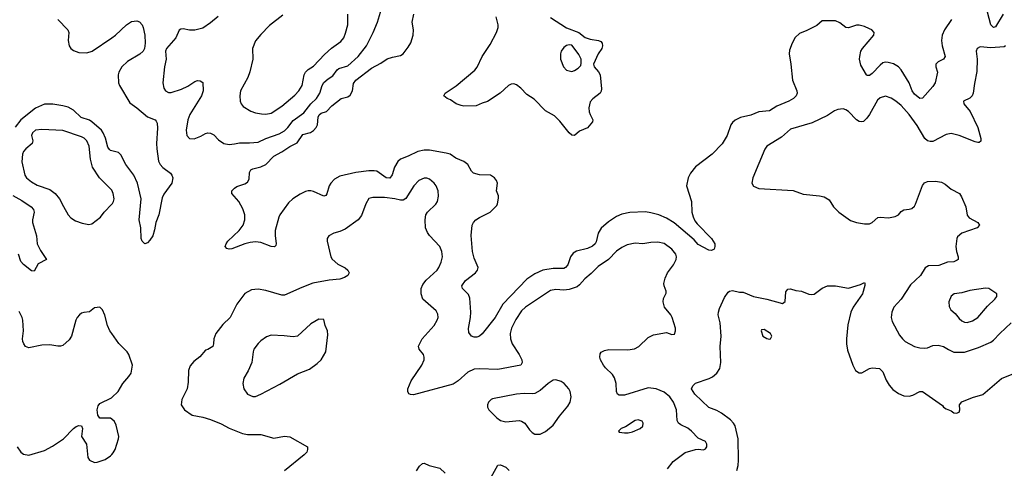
# Model space of a CAD drawing. Header units: inches. Extents: x 1834610 to 2027685, y 642842 to 774116.
# Tile 195 of 256: x 1889301 to 1896772, y 694108 to 697508. Entities that reach past the tile are written whole.
import ezdxf

# ---------------------------------------------------------------- set-up
doc = ezdxf.new("R2010")
doc.units = ezdxf.units.IN
doc.header["$MEASUREMENT"] = 0
doc.layers.add('B8689', color=7, linetype='Continuous')
doc.layers.add('B8699', color=7, linetype='Continuous')

msp = doc.modelspace()

# ---------------------------------------------------------------- linework, layer by layer
at = {"layer": 'B8689', "color": 5}
for points, elevation in [([(1889592, 697510), (1889666.5, 697430), (1889673.8, 697410), (1889669.1, 697350), (1889676.5, 697310), (1889690.4, 697290), (1889710, 697273.4), (1889750, 697259.6), (1889810, 697258), (1889850.6, 697269.4), (1890000, 697370.7)], 520), ([(1890000, 696514.2), (1889990, 696516.9), (1889983.3, 696523.3), (1889970, 696542), (1889952.5, 696610), (1889935.6, 696650), (1889921.4, 696670), (1889850, 696734.1), (1889830, 696746.2), (1889767.5, 696767.5), (1889710, 696823), (1889670, 696843.9), (1889630, 696855), (1889553.2, 696866.8), (1889490, 696868.9), (1889422.1, 696837.9), (1889310, 696748.1), (1889266.2, 696693.8)], 520), ([(1890000, 696215.8), (1889998.7, 696218.7), (1889908, 696310), (1889855, 696390), (1889839.9, 696450), (1889829.8, 696550), (1889810.7, 696590), (1889790, 696609.8), (1889770, 696620.7), (1889630, 696668.7), (1889470, 696676.1), (1889421.6, 696670), (1889398, 696650), (1889391.8, 696630), (1889401.1, 696590), (1889396.4, 696570), (1889347.2, 696530), (1889329.1, 696510), (1889321.8, 696490), (1889316.9, 696430), (1889340.3, 696330), (1889353.4, 696310), (1889390, 696279.6), (1889435, 696255), (1889530, 696219.7), (1889571.3, 696191.3), (1889604.2, 696150), (1889632.8, 696092.8), (1889670.4, 696030), (1889690, 696006.4), (1889724.5, 695984.5), (1889774.2, 695965.8), (1889824.8, 695955.2), (1889850, 695960.5), (1889915.1, 696010), (1889942.4, 696050), (1890000, 696110.1)], 540), ([(1889250, 696176.1), (1889317.8, 696137.8), (1889388.5, 696090), (1889407.2, 696070), (1889410.2, 696050), (1889398, 695990), (1889399.1, 695970), (1889429.1, 695870), (1889435.2, 695810), (1889458.2, 695758.2), (1889504.7, 695690), (1889441.6, 695658.4), (1889410, 695602), (1889390, 695605.2), (1889330, 695651.6), (1889310, 695675.1), (1889291.5, 695730)], 520), ([(1890000, 695129.7), (1889985.1, 695150), (1889967.6, 695190), (1889947.9, 695267.9), (1889930, 695308.7), (1889920.2, 695320.2), (1889910, 695329), (1889870, 695324), (1889830, 695294), (1889788.9, 695288.9), (1889770, 695282.7), (1889754.8, 695270), (1889737.3, 695250), (1889728, 695230), (1889694.9, 695110), (1889677.5, 695082.5), (1889630, 695039.6), (1889610, 695033), (1889590, 695032.8), (1889530, 695043.1), (1889470, 695040.5), (1889370, 695020.5), (1889346.6, 695030), (1889332.3, 695050), (1889325.1, 695070), (1889323.6, 695090), (1889331.3, 695150), (1889324.2, 695230), (1889319.7, 695250), (1889297.4, 695297.4)], 540), ([(1890000, 694480.6), (1889990, 694489), (1889909, 694489), (1889895.3, 694510), (1889889, 694550), (1889898, 694582), (1889910, 694598), (1889998, 694642), (1890000, 694643.9)], 540), ([(1889282.8, 694270), (1889310.8, 694230), (1889330, 694214), (1889370, 694206.4), (1889490, 694243.7), (1889550, 694274.9), (1889634.5, 694330), (1889710, 694410.5), (1889730, 694424.9), (1889750, 694432.7), (1889770.7, 694430.7), (1889778.8, 694410), (1889770.7, 694350), (1889807.3, 694290), (1889818, 694190), (1889831.3, 694170), (1889870, 694150.8), (1889890, 694153.4), (1889950, 694174.9), (1889990, 694201.6), (1890000, 694212.7)], 540)]:
    msp.add_lwpolyline(points, dxfattribs=dict(at, elevation=elevation))
at = {"layer": 'B8699', "color": 5}
for points, elevation in [([(1890806.7, 697533.3), (1890750, 697484.7), (1890690, 697442.9), (1890629.4, 697429.4), (1890589.3, 697429.3), (1890541, 697439), (1890523.6, 697436.4), (1890511.6, 697428.4), (1890484.9, 697370), (1890414.4, 697290), (1890408.9, 697270), (1890411.8, 697210), (1890399, 697150), (1890387.7, 697030), (1890394.9, 696990), (1890406.7, 696970), (1890430, 696957.4), (1890450, 696956.1), (1890530, 696981.5), (1890576, 697004), (1890630, 697040.3), (1890650, 697046), (1890670, 697045.3), (1890691.5, 697031.5), (1890693.1, 696970), (1890679.6, 696930), (1890593.4, 696790), (1890577, 696750), (1890563.7, 696670), (1890569.1, 696629.1), (1890590, 696606.7), (1890625.1, 696605.1), (1890675.3, 696624.7), (1890710, 696645.2), (1890730, 696651.3), (1890750, 696649.1), (1890774.6, 696634.6), (1890810, 696597.6), (1890850, 696570.3), (1890890, 696562.6), (1890930, 696566.5), (1890970, 696575.9), (1891045.6, 696574.4), (1891110, 696580.2), (1891170, 696607.7), (1891270, 696642.1), (1891310, 696665.4), (1891335.7, 696690), (1891375.4, 696744.6), (1891457.5, 696802.5), (1891510.3, 696869.7), (1891554.5, 696910), (1891579.9, 696950), (1891596.8, 697010), (1891610, 697031), (1891640.9, 697059.1), (1891677.9, 697082.1), (1891710, 697128.9), (1891721.6, 697138.4), (1891790, 697158.2), (1891869.8, 697230), (1891931.8, 697310), (1891982.4, 697410), (1892016.4, 697490), (1892046.9, 697590)], 540), ([(1896370.3, 697510), (1896317.6, 697430), (1896301.3, 697390), (1896294.7, 697350), (1896300.2, 697310), (1896322, 697230), (1896310.2, 697209.8), (1896271.3, 697188.7), (1896252.2, 697170), (1896251.8, 697150), (1896264.6, 697110), (1896246.4, 697030), (1896230, 697002.6), (1896150, 696913.5), (1896130, 696910.8), (1896090, 696943.4), (1896071.9, 696970), (1896050.7, 697030.7), (1895988.9, 697128.9), (1895970, 697149.8), (1895930, 697173.3), (1895890, 697184), (1895870, 697185.5), (1895850, 697179.8), (1895830, 697164.5), (1895770, 697099.8), (1895750, 697085.7), (1895730, 697086), (1895725.6, 697090), (1895683.5, 697163.5), (1895673.5, 697210), (1895674.8, 697230), (1895684, 697270), (1895696.4, 697290), (1895781.6, 697390), (1895783.7, 697410), (1895766, 697430), (1895750, 697439.6), (1895710, 697456.9), (1895670, 697467.6), (1895650, 697467.3), (1895590, 697447.3), (1895570, 697449.6), (1895523.8, 697483.8), (1895490, 697498.7), (1895390, 697499), (1895350, 697465.2), (1895274.9, 697425.1), (1895217.6, 697402.4), (1895186, 697374), (1895161.6, 697330), (1895142.3, 697277.7), (1895138.4, 697250), (1895151.8, 697170), (1895163.7, 697050), (1895197.6, 696970), (1895199.5, 696950), (1895192.4, 696930), (1895172.7, 696910), (1895138, 696890), (1895047, 696853), (1894990, 696817.7), (1894910, 696809.8), (1894850, 696783.5), (1894770, 696766.3), (1894730, 696747.3), (1894710.3, 696729.7), (1894697.6, 696710), (1894670, 696629.3), (1894632.2, 696567.8), (1894555.8, 696490), (1894430, 696393), (1894390, 696345.1), (1894372.9, 696310), (1894360.8, 696250), (1894399.6, 696130), (1894401.8, 696050), (1894410, 696014), (1894424.3, 695984.3), (1894441.6, 695961.6), (1894550.8, 695850), (1894574.8, 695810), (1894576, 695790), (1894570.7, 695769.3), (1894550, 695759), (1894530, 695761.2), (1894450, 695805.2), (1894418.2, 695838.2), (1894268.3, 695968.3), (1894210, 696002.5), (1894150, 696027.8), (1894090, 696044.8), (1894049.3, 696050.7), (1893930, 696046.6), (1893870, 696034), (1893830, 696015.4), (1893770, 695976.4), (1893712.8, 695927.2), (1893690.2, 695890), (1893675.3, 695824.7), (1893667.4, 695810), (1893648.6, 695791.4), (1893610, 695772.8), (1893526, 695754), (1893500.9, 695739.1), (1893480.2, 695710), (1893459.7, 695650), (1893443.1, 695630), (1893430, 695622.8), (1893350, 695622.3), (1893270, 695608.7), (1893210, 695581.4), (1893150, 695541.6), (1892967.8, 695352.2), (1892910.1, 695250), (1892810, 695127.6), (1892790, 695109.4), (1892770, 695102.7), (1892750, 695102.7), (1892730, 695109.2), (1892710, 695138), (1892707, 695167), (1892721.8, 695250), (1892724.2, 695290), (1892716.6, 695396.6), (1892705.6, 695425.6), (1892660.9, 695470), (1892655.1, 695490), (1892685.1, 695530), (1892759.1, 695590), (1892775.1, 695610), (1892779.6, 695630), (1892750, 695701.2), (1892737.4, 695750), (1892727.9, 695872.1), (1892734.3, 695950), (1892744.2, 695970), (1892762.4, 695990), (1892790.6, 696009.4), (1892872.3, 696050), (1892921, 696099), (1892927.7, 696112.3), (1892934.2, 696154.2), (1892934, 696174), (1892919.3, 696210), (1892925.6, 696270), (1892919.6, 696290), (1892905.1, 696310), (1892873.2, 696330), (1892790, 696333.3), (1892745.3, 696345.3), (1892730, 696360.9), (1892701.6, 696410), (1892670, 696432), (1892610, 696458.2), (1892567.6, 696487.6), (1892536.8, 696496.8), (1892410, 696518.1), (1892370, 696519.5), (1892322.4, 696510), (1892250, 696473.6), (1892190, 696449.8), (1892170, 696432.8), (1892144.6, 696390), (1892127.2, 696332.8), (1892110, 696306.6), (1892081.6, 696310), (1892030, 696347.9), (1892010, 696359.3), (1891990, 696363.5), (1891950, 696362.3), (1891851, 696349), (1891730, 696322), (1891690, 696300.4), (1891662, 696270), (1891650.2, 696249.8), (1891632.4, 696187.6), (1891624.9, 696175.1), (1891610, 696169.7), (1891530, 696205.3), (1891510, 696210.8), (1891490, 696209.8), (1891470, 696205.3), (1891430, 696186.4), (1891373.4, 696150), (1891340.1, 696119.9), (1891275.3, 696030), (1891268.2, 696011.8), (1891240.2, 695910), (1891239.1, 695870), (1891248.3, 695811.7), (1891243.8, 695796.2), (1891233.5, 695786.5), (1891210, 695788.2), (1891130, 695819.1), (1891090, 695824.8), (1891050, 695820.4), (1891010, 695809.8), (1890910, 695771.3), (1890889.7, 695769.7), (1890874.2, 695774.2), (1890859.3, 695790), (1890867, 695810), (1890881.6, 695830), (1890967.1, 695910), (1890996, 695950), (1891010.8, 695990), (1891009.7, 696029.7), (1890995.2, 696075.2), (1890963.5, 696130), (1890911.3, 696190), (1890911.6, 696210), (1890930, 696230.3), (1890950, 696243.7), (1891010, 696264.6), (1891030, 696277.1), (1891041.5, 696298.5), (1891045.4, 696350), (1891056.2, 696370), (1891070, 696377.3), (1891130, 696392), (1891168.6, 696411.4), (1891230, 696474), (1891290, 696506), (1891350, 696547.5), (1891406.4, 696573.6), (1891450, 696637.5), (1891506.9, 696653.1), (1891531.6, 696668.4), (1891551.4, 696690), (1891561.2, 696710), (1891567, 696770), (1891573.9, 696786.1), (1891590, 696798.6), (1891630, 696812.9), (1891670, 696855.4), (1891740.5, 696910), (1891790, 696924.3), (1891810, 696935.2), (1891826.1, 696970), (1891834.5, 697025.5), (1891851, 697049), (1891970, 697139.7), (1892041.9, 697178.1), (1892090, 697210.3), (1892130, 697224.9), (1892190, 697236.4), (1892210, 697250.5), (1892250, 697300.5), (1892268.6, 697331.4), (1892288, 697390), (1892288.2, 697430), (1892278.7, 697490), (1892290.8, 697550)], 520), ([(1891298.3, 697541.7), (1891196.4, 697463.6), (1891130, 697395.6), (1891091.5, 697348.5), (1891067.9, 697290), (1891069.1, 697210), (1891047.2, 697112.8), (1891031.7, 697070), (1890976.9, 696970), (1890971.6, 696930), (1890975.3, 696890), (1890982.4, 696870), (1890997.1, 696850), (1891055.3, 696815.3), (1891090, 696803.1), (1891135.4, 696795.4), (1891170, 696792.9), (1891210, 696799.6), (1891290, 696851.5), (1891390, 696935.2), (1891420.3, 696970), (1891445.3, 697010), (1891461, 697090), (1891469.3, 697110.7), (1891489.9, 697130.1), (1891530, 697156.5), (1891614.6, 697245.4), (1891666.9, 697293.1), (1891738, 697342), (1891759.8, 697370), (1891774.2, 697405.8), (1891790.8, 697470), (1891792, 697550)], 560), ([(1893330, 697523.8), (1893450, 697446.4), (1893543, 697410), (1893592.8, 697372.8), (1893630, 697359.5), (1893692, 697350), (1893710, 697342.8), (1893720.7, 697330), (1893724, 697310), (1893717.3, 697290), (1893690.8, 697250), (1893656, 697170), (1893661, 697150), (1893693.8, 697113.8), (1893706, 697090), (1893716.3, 696983.7), (1893713.7, 696966.3), (1893704.7, 696950), (1893650, 696908.7), (1893630, 696886), (1893620.9, 696839.1), (1893622.4, 696810), (1893628.7, 696788.7), (1893650.8, 696750), (1893647.1, 696732.9), (1893610, 696689), (1893550, 696664), (1893510, 696629.2), (1893490, 696633.2), (1893470, 696649.4), (1893399.8, 696739.8), (1893358.2, 696778.2), (1893290, 696818), (1893204.7, 696904.7), (1893150, 696941.4), (1893104.4, 696990), (1893070, 697014.5), (1893050, 697021.7), (1893030, 697019.1), (1893010, 697009.7), (1892947.2, 696950), (1892850, 696888.6), (1892810, 696876.3), (1892764.9, 696855.1), (1892670, 696851.8), (1892650, 696856.8), (1892614, 696870), (1892570, 696899.6), (1892544, 696910), (1892519, 696930), (1892529, 696950), (1892614.3, 697005.7), (1892753.7, 697126.3), (1892772.6, 697147.4), (1892809.8, 697230), (1892870, 697319.5), (1892920.3, 697410), (1892931.1, 697448.9), (1892930.6, 697469.4), (1892915.3, 697530)], 480), ([(1896763, 697550), (1896705.9, 697454.1), (1896690, 697449.7), (1896670, 697468.4), (1896644.5, 697564.5)], 520), ([(1890000, 697370.7), (1890028.5, 697390), (1890111, 697470), (1890150, 697495.4), (1890190, 697499.7), (1890210, 697492.9), (1890230, 697470.3), (1890238.4, 697450), (1890250.1, 697390.1), (1890253.3, 697330), (1890248.4, 697290), (1890237.5, 697270), (1890213.3, 697246.7), (1890119.5, 697190), (1890076.9, 697150), (1890053.4, 697110), (1890048.9, 697090), (1890051.8, 697030), (1890059.5, 697010), (1890137.7, 696877.7), (1890190, 696840.4), (1890271.2, 696771.2), (1890328.1, 696748.1), (1890338, 696738), (1890344.1, 696724.1), (1890347, 696687), (1890339.8, 696570), (1890341.5, 696530), (1890355.6, 696435.6), (1890367.4, 696410), (1890386.8, 696386.8), (1890445.1, 696345.1), (1890456.4, 696330), (1890462.4, 696310), (1890456.4, 696270), (1890394.6, 696185.4), (1890381.4, 696158.6), (1890356.1, 696030), (1890334.3, 695970), (1890324.6, 695915.4), (1890310.4, 695870), (1890290, 695837.2), (1890270, 695817.2), (1890250, 695809), (1890230, 695828.7), (1890223.6, 695850), (1890219.7, 695930), (1890206.9, 695990), (1890222.3, 696150), (1890195.8, 696270), (1890168.7, 696330), (1890107.8, 696410), (1890070, 696483.6), (1890050, 696500.7), (1890000, 696514.2)], 520), ([(1896781, 697310), (1896770, 697301.2), (1896670, 697295), (1896590, 697301.6), (1896565.5, 697290), (1896559.5, 697270), (1896565.8, 697210), (1896564.2, 697115.8), (1896544.6, 697024.6), (1896535.5, 696950), (1896528.2, 696931.8), (1896510, 696913.2), (1896462, 696890), (1896464.7, 696870), (1896512.4, 696812.4), (1896570.2, 696690.2), (1896593.2, 696606.8), (1896593.4, 696586.6), (1896582, 696578), (1896570, 696576), (1896550, 696581.6), (1896430, 696631.5), (1896370, 696644.6), (1896330, 696638.6), (1896230, 696586), (1896210, 696583.8), (1896190, 696588.7), (1896168.6, 696608.6), (1896110, 696706.3), (1896050, 696788.2), (1895990, 696856.9), (1895950, 696891.5), (1895914.1, 696914.1), (1895870, 696927.8), (1895830, 696915.1), (1895810, 696897.6), (1895750, 696789.4), (1895730, 696760.9), (1895702.4, 696737.6), (1895690, 696734), (1895670, 696737), (1895650, 696749.6), (1895590, 696812), (1895570, 696825.1), (1895550, 696831.8), (1895510, 696827.3), (1895483.8, 696816.2), (1895430, 696781.1), (1895313.2, 696726.8), (1895150, 696678.5), (1895082, 696618), (1894970.4, 696550), (1894954.4, 696525.6), (1894863, 696310), (1894857.3, 696270), (1894870, 696246.8), (1894910, 696228), (1895170, 696212.7), (1895245.1, 696185.1), (1895370, 696174), (1895405.1, 696165.1), (1895443, 696143), (1895476.3, 696090), (1895517.3, 696050), (1895605.9, 695985.9), (1895650, 695970.3), (1895710, 695960.3), (1895750, 695961.3), (1895770, 695970.4), (1895811.8, 696008.2), (1895829.1, 696010.9), (1895893.4, 696006.6), (1895944.8, 696015.2), (1895969.4, 696030), (1895990, 696054), (1896010, 696067.3), (1896050, 696070.8), (1896070, 696077.3), (1896090, 696094.8), (1896097.6, 696110), (1896150, 696250.5), (1896167.3, 696272.7), (1896190, 696282.7), (1896250, 696284.7), (1896296.1, 696276.1), (1896322.2, 696262.2), (1896370, 696224.4), (1896431, 696190), (1896446.2, 696166.2), (1896480.7, 696090), (1896490, 696026), (1896505.9, 696005.9), (1896570.8, 695970), (1896582.8, 695950), (1896566, 695930), (1896450.8, 695890), (1896417.3, 695862.7), (1896410.5, 695850), (1896404.4, 695790), (1896408.4, 695750), (1896423, 695710), (1896420.7, 695690), (1896414.9, 695685.1), (1896390, 695673.6), (1896342, 695670), (1896274, 695646), (1896196.7, 695643.3), (1896172.6, 695627.4), (1896136.5, 695570), (1896061.3, 695498.7), (1895990, 695389.7), (1895934.9, 695330), (1895918, 695290), (1895913.4, 695250), (1895921.5, 695221.5), (1895977.5, 695117.5), (1895998.4, 695090), (1896019.1, 695070), (1896090, 695032.2), (1896130, 695020.3), (1896170, 695018.4), (1896190, 695021.6), (1896230, 695039.5), (1896270, 695042.3), (1896310, 695031.6), (1896347.6, 695007.6), (1896390, 694989.1), (1896470, 694989.1), (1896576.8, 695023.2), (1896670, 695064.2), (1896690, 695078.6), (1896736.8, 695130), (1896824.5, 695210)], 540), ([(1894216.3, 694103.7), (1894260.1, 694159.9), (1894350, 694226.4), (1894430, 694250.5), (1894450, 694253), (1894490, 694248), (1894504.5, 694255.5), (1894514, 694270), (1894514, 694290), (1894504, 694310), (1894450, 694337), (1894399.7, 694390), (1894370, 694411.7), (1894316.5, 694436.5), (1894300.5, 694450), (1894289.8, 694470), (1894283.8, 694550), (1894262.2, 694610), (1894235.1, 694650), (1894190, 694686), (1894130, 694710.5), (1894070, 694716.8), (1893890, 694662), (1893850, 694663), (1893838, 694670), (1893829.7, 694689.7), (1893826.6, 694750), (1893814.7, 694794.7), (1893799.2, 694819.2), (1893746, 694870), (1893731.5, 694890), (1893707.6, 694930), (1893702.9, 694950), (1893704.8, 694975.2), (1893712, 694988), (1893738.4, 695001.6), (1893771.5, 695008.5), (1893915.2, 695004.8), (1893966.6, 695013.4), (1893999.3, 695030), (1894070, 695098), (1894110, 695120.5), (1894210, 695136), (1894250, 695122.8), (1894270, 695124.7), (1894277.2, 695150), (1894276, 695170), (1894251.6, 695250), (1894242.9, 695270), (1894193.6, 695330), (1894182.9, 695370), (1894186.3, 695393.7), (1894205.6, 695434.4), (1894206, 695450), (1894191.8, 695490), (1894189.7, 695509.7), (1894197.7, 695550), (1894216, 695590), (1894261.7, 695650), (1894281.7, 695690), (1894284, 695710), (1894278.9, 695730), (1894250, 695769.6), (1894190, 695812.4), (1894142.9, 695822.9), (1894090, 695820.4), (1894030, 695809.8), (1893970, 695813.8), (1893910, 695800.3), (1893870, 695781.2), (1893830, 695753.6), (1893769, 695691), (1893690, 695637.8), (1893636.9, 695583.1), (1893590, 695545.1), (1893550, 695498), (1893530, 695482.2), (1893470, 695462), (1893430, 695458.2), (1893370, 695462), (1893330, 695455), (1893139.5, 695330), (1893110, 695300.5), (1893064.7, 695235.3), (1893033.6, 695170), (1893023.6, 695130), (1893025.2, 695090), (1893038.9, 695050), (1893091.8, 694970), (1893110.4, 694930), (1893114.4, 694910), (1893102.8, 694890), (1892930, 694855.4), (1892790, 694862), (1892750, 694859.1), (1892702.5, 694837.5), (1892627.4, 694770), (1892590, 694745.8), (1892290, 694665.6), (1892266.6, 694666.6), (1892252.9, 694672.9), (1892246, 694690), (1892247, 694710), (1892271.6, 694770), (1892352.6, 694890), (1892370.9, 694930), (1892370.9, 694950.9), (1892364.2, 694970), (1892332, 695010), (1892326.2, 695033.8), (1892355.1, 695090), (1892446.9, 695190), (1892469.7, 695230), (1892475.8, 695250), (1892475.1, 695275.1), (1892461.5, 695301.5), (1892361.1, 695390), (1892347.7, 695430), (1892348.7, 695470), (1892360.2, 695499.8), (1892385.2, 695534.8), (1892468, 695610), (1892482.6, 695630), (1892499.1, 695670), (1892508.5, 695710), (1892504.8, 695750), (1892489.8, 695789.8), (1892410, 695871.2), (1892394.8, 695894.8), (1892381.2, 695930), (1892376.8, 695990), (1892383.5, 696030), (1892395.8, 696050), (1892458.4, 696110), (1892471.6, 696130), (1892478.4, 696170), (1892475.6, 696210), (1892460.5, 696250), (1892445.1, 696270), (1892410, 696298.9), (1892390, 696306), (1892370, 696306), (1892330, 696289.6), (1892292, 696248), (1892230, 696151.6), (1892210, 696140.5), (1892190, 696139.7), (1892148.7, 696150), (1892070, 696159.3), (1891979.6, 696160.4), (1891950, 696151.5), (1891926.6, 696113.4), (1891896, 696024), (1891870, 695991.5), (1891770, 695919.7), (1891730, 695902), (1891684.7, 695890), (1891646, 695870), (1891634.8, 695850), (1891634, 695830), (1891663, 695710), (1891672.1, 695692.1), (1891716.2, 695656.2), (1891770, 695627.3), (1891790.8, 695610), (1891801, 695590), (1891791.3, 695570), (1891766.9, 695553.1), (1891730, 695542), (1891650, 695534.5), (1891526.8, 695510), (1891441.3, 695478.7), (1891310, 695420.4), (1891290, 695419.7), (1891170, 695456.3), (1891110, 695465.1), (1891060.4, 695459.6), (1891010, 695433.2), (1890950, 695352.7), (1890897.1, 695250), (1890841.6, 695198.4), (1890790.5, 695130), (1890774.9, 695090), (1890773, 695050), (1890766, 695030), (1890730, 695009.3), (1890710, 695004), (1890668.1, 694951.9), (1890622.8, 694917.2), (1890594.6, 694885.4), (1890583, 694850), (1890579.8, 694760.2), (1890570.9, 694710.9), (1890530.8, 694630), (1890527.3, 694590), (1890551.3, 694550), (1890610.7, 694510.7), (1890690, 694495.5), (1890750, 694477.1), (1890830, 694444.4), (1890890, 694412.4), (1890991.8, 694371.8), (1891030, 694364.9), (1891130, 694364.9), (1891230, 694336.3), (1891310, 694350.8), (1891350, 694346.8), (1891484.7, 694270), (1891486, 694250), (1891478.8, 694230), (1891460.7, 694210), (1891310, 694087.8)], 540), ([(1890000, 696110.1), (1890004.9, 696115.1), (1890014.2, 696130), (1890018.4, 696150), (1890011.8, 696190), (1890000, 696215.8)], 540), ([(1894742.3, 694090), (1894752.9, 694130), (1894756.4, 694170), (1894751.9, 694330), (1894729.8, 694429.8), (1894718.2, 694450), (1894695, 694475), (1894626.4, 694526.4), (1894590, 694547.1), (1894529.8, 694569.8), (1894423, 694670), (1894398.4, 694710), (1894407.5, 694732.5), (1894427.8, 694752.2), (1894532.7, 694787.3), (1894558.6, 694801.4), (1894590, 694827.7), (1894614.6, 694865.4), (1894622, 694910), (1894616.9, 695030), (1894623, 695110), (1894616.2, 695210), (1894601.6, 695270), (1894602.9, 695290), (1894610, 695318), (1894650, 695402), (1894676.4, 695443.6), (1894686, 695450), (1894710, 695456), (1894763.5, 695443.5), (1894790, 695442.8), (1894870, 695410.7), (1894970, 695390.6), (1895090, 695356), (1895109.2, 695370.8), (1895115.5, 695444.5), (1895130, 695466), (1895150, 695467.3), (1895190, 695455.5), (1895232, 695450), (1895288.6, 695428.6), (1895310, 695425.5), (1895330, 695428), (1895390, 695473.4), (1895430, 695490.7), (1895490, 695490.6), (1895590, 695473), (1895679.7, 695500.3), (1895710, 695514.8), (1895714.8, 695510), (1895713.4, 695493.4), (1895694.9, 695430), (1895624.6, 695330), (1895606.3, 695290), (1895585.9, 695194.1), (1895575.3, 695090), (1895575.3, 695050), (1895582.3, 695002.3), (1895622.7, 694890), (1895644, 694850), (1895670, 694831.4), (1895690, 694832.4), (1895750, 694863.9), (1895770, 694869.2), (1895824.2, 694864.2), (1895850, 694838.4), (1895875.9, 694775.9), (1895897.4, 694737.4), (1895925.9, 694705.9), (1895970, 694674), (1896010, 694656.4), (1896050, 694654), (1896078.8, 694661.2), (1896130, 694690.4), (1896150, 694690.4), (1896302.8, 694582.8), (1896310.9, 694570.9), (1896330, 694558), (1896370, 694542.8), (1896390, 694527.7), (1896410, 694524.9), (1896430, 694532), (1896435.1, 694550), (1896432.7, 694590), (1896449.6, 694610.4), (1896530, 694645.5), (1896610, 694667.3), (1896750, 694788.4), (1896870, 694837)], 520), ([(1890000, 694643.9), (1890049.6, 694690.4), (1890084.5, 694750), (1890130, 694802.8), (1890147, 694830), (1890156.2, 694890), (1890129.4, 694970), (1890118, 694990), (1890054.9, 695054.9), (1890000, 695129.7)], 540), ([(1890000, 694212.7), (1890010, 694223.8), (1890025.1, 694250), (1890051.6, 694330), (1890053.3, 694350), (1890034.5, 694434.5), (1890022, 694462), (1890000, 694480.6)], 540), ([(1892312.1, 694087.9), (1892334.9, 694125.1), (1892356.6, 694143.4), (1892370, 694147.7), (1892408, 694128), (1892490, 694108.5), (1892528.4, 694070)], 540), ([(1892878.5, 694041.5), (1892930, 694130.7), (1892950, 694134.9), (1892990, 694115.8), (1893016.4, 694090)], 540)]:
    msp.add_lwpolyline(points, dxfattribs=dict(at, elevation=elevation))
for points, elevation in [([(1893470, 697318), (1893450, 697311.3), (1893430, 697296.9), (1893410.3, 697270), (1893404.5, 697250), (1893405, 697210), (1893426.2, 697150), (1893450, 697125.7), (1893490, 697114.9), (1893510, 697122), (1893539.7, 697140.3), (1893558.3, 697161.7), (1893562.4, 697177.6), (1893561.3, 697210), (1893544.5, 697244.5), (1893502, 697302), (1893490, 697314)], 480), ([(1896630, 695473), (1896510, 695456.5), (1896450, 695438.5), (1896392, 695430), (1896370, 695413.2), (1896350.8, 695370), (1896354.4, 695334.4), (1896366.8, 695310), (1896400.3, 695280.3), (1896430, 695242), (1896450, 695225.5), (1896470, 695215.5), (1896490, 695213), (1896530, 695226), (1896570, 695250.5), (1896643.5, 695336.5), (1896701.2, 695390), (1896715.3, 695410), (1896715.3, 695430), (1896655.3, 695470)], 560), ([(1891570, 695237.2), (1891510, 695204), (1891410, 695109.4), (1891376.7, 695103.3), (1891307.5, 695112.5), (1891210, 695116.3), (1891174.9, 695105.1), (1891130, 695074.5), (1891110, 695054.5), (1891078, 695010), (1891071.7, 694990), (1891062.3, 694910), (1891034.1, 694845.9), (1891002.4, 694790), (1890994.4, 694750), (1891003, 694710), (1891030.8, 694670), (1891070, 694652.7), (1891090, 694652.7), (1891130, 694668.5), (1891275, 694745), (1891410, 694824.9), (1891500.9, 694859.1), (1891558.9, 694901.1), (1891589.6, 694930), (1891624.2, 694990), (1891638.6, 695118.6), (1891636, 695150), (1891619, 695190), (1891610, 695235.3)], 560), ([(1894950, 695159), (1894930, 695158), (1894926, 695150), (1894941, 695110), (1894970, 695091.3), (1894990, 695086.8), (1894998, 695090), (1895008.7, 695110), (1894998, 695130)], 520), ([(1893370, 694779.3), (1893350, 694775.1), (1893310, 694749.6), (1893250, 694697.7), (1893210, 694675.1), (1893190, 694671.1), (1893130, 694674.3), (1893072, 694670), (1892890, 694634.7), (1892878.8, 694630), (1892857.3, 694610), (1892850.7, 694590), (1892850.7, 694570.7), (1892861, 694550), (1892922, 694490), (1892950, 694470.4), (1892990, 694458.9), (1893090, 694470.4), (1893110, 694466), (1893133, 694450), (1893170, 694398.8), (1893190, 694378.8), (1893210, 694367.3), (1893250, 694367.7), (1893290, 694387.7), (1893350, 694435.5), (1893397, 694503), (1893460.6, 694579.4), (1893477.4, 694610), (1893485.1, 694650), (1893478.7, 694690), (1893467.3, 694710), (1893432, 694750), (1893410, 694766.6)], 560), ([(1893995.1, 694475.1), (1893970, 694469.3), (1893897.3, 694422.7), (1893864.7, 694410), (1893844.7, 694390), (1893850, 694382), (1893890, 694376), (1893916.9, 694376.9), (1893950, 694384.9), (1894008.7, 694410), (1894030, 694426), (1894032.7, 694450), (1894025.2, 694465.2)], 560)]:
    msp.add_lwpolyline(points, close=True, dxfattribs=dict(at, elevation=elevation))

doc.saveas('drawing.dxf')
